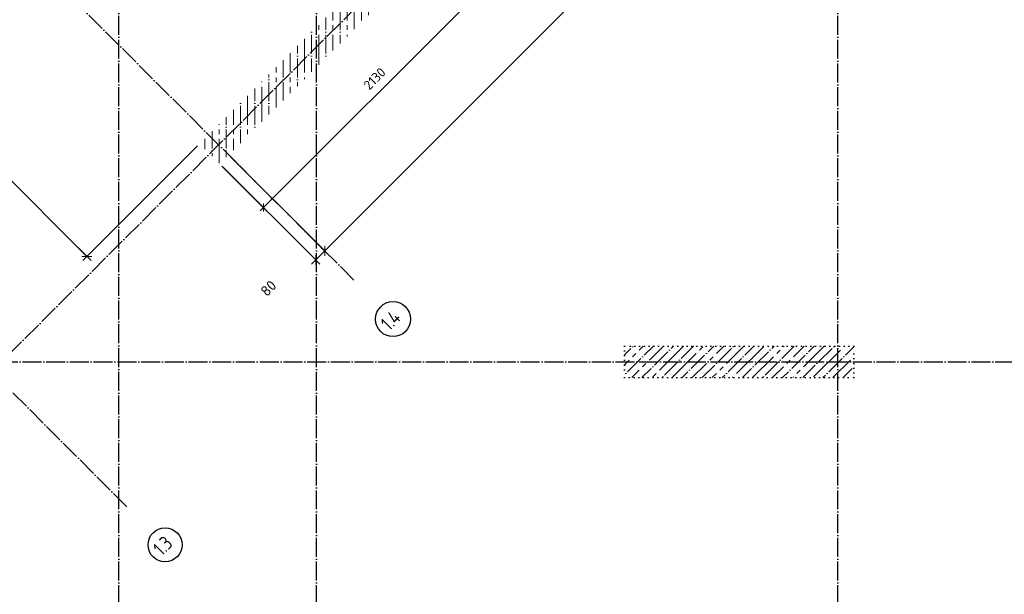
# Model space of a CAD drawing. Header units: millimetres. Extents: x -37663 to 118746, y -2869 to 47508.
# Tile 14 of 54: x 13273 to 19503, y 6929 to 10565. Entities that reach past the tile are written whole.
import ezdxf

# ---------------------------------------------------------------- set-up
doc = ezdxf.new("R2010")
doc.units = ezdxf.units.MM
doc.header["$PDMODE"] = 65
for name, pattern in [('______11', [150, 120, -15, 0, -15]), ('______5', [330, 240, -30, 30, -30]), ('______9', [30, 0, -30])]:
    doc.linetypes.add(name, pattern=pattern)
for name, color, linetype, lineweight in [('Колонна (2)', 7, 'Continuous', 35), ('Размерная линия_ общее', 7, 'Continuous', 13), ('Размерная линия_ общее_1', 7, 'Continuous', 13), ('Стена_ общее', 7, 'Continuous', 35)]:
    doc.layers.add(name, color=color, linetype=linetype, lineweight=lineweight)
doc.layers.add('Осевая линия_ общее', color=7, linetype='______5', lineweight=13, true_color=0xa0a0a0)
doc.styles.add('ISOCPEUR', font='ISOCPEUR')
doc.dimstyles.new('DIMSTYLE_3', dxfattribs={"dimtxt": 66, "dimasz": 75, "dimexe": 0, "dimexo": 0, "dimgap": 33, "dimtad": 2, "dimdec": 0, "dimrnd": 5, "dimzin": 12, "dimdsep": 46, "dimtxsty": 'ISOCPEUR', "dimblk1": 'ALL_ML_STRICH', "dimblk2": 'ALL_ML_STRICH', "dimsah": 1, "dimcen": 0, "dimclrd": 7, "dimclre": 256, "dimclrt": 7, "dimadec": 0, "dimazin": 0, "dimtfac": 1, "dimtdec": 0, "dimtix": 1, "dimtmove": 2, "dimatfit": 3, "dimfxl": 0, "dimtzin": 0, "dimlwd": 0, "dimlwe": -3, "dimarcsym": 0})
doc.dimstyles.new('DIMSTYLE_5', dxfattribs={"dimtxt": 66, "dimasz": 75, "dimexe": 0, "dimexo": 0, "dimgap": 33, "dimtad": 2, "dimdec": 0, "dimrnd": 5, "dimzin": 12, "dimdsep": 46, "dimtxsty": 'ISOCPEUR', "dimblk1": 'ALL_ML_STRICH', "dimblk2": 'ALL_ML_STRICH', "dimsah": 1, "dimcen": 0, "dimclrd": 7, "dimclre": 256, "dimclrt": 7, "dimadec": 0, "dimazin": 0, "dimtfac": 1, "dimtdec": 0, "dimtix": 1, "dimtmove": 2, "dimatfit": 3, "dimfxl": 0, "dimtvp": 1.2, "dimtzin": 0, "dimlwd": 0, "dimlwe": -3, "dimarcsym": 0})
doc.dimstyles.new('DIMSTYLE_8', dxfattribs={"dimtxt": 60, "dimasz": 60, "dimexe": 0, "dimexo": 0, "dimgap": 30, "dimtad": 2, "dimdec": 0, "dimrnd": 5, "dimzin": 12, "dimdsep": 46, "dimtxsty": 'ISOCPEUR', "dimblk1": 'ALL_ML_STRICH', "dimblk2": 'ALL_ML_STRICH', "dimsah": 1, "dimcen": 0, "dimclrd": 7, "dimclre": 256, "dimclrt": 7, "dimadec": 0, "dimazin": 0, "dimtfac": 1, "dimtdec": 0, "dimtix": 1, "dimtmove": 2, "dimatfit": 3, "dimfxl": 0, "dimtzin": 0, "dimlwd": 0, "dimlwe": -3, "dimarcsym": 0})

# ---------------------------------------------------------------- blocks, each defined once
blk = doc.blocks.new('ALL_ML_STRICH')
at = {"color": 0, "linetype": 'ByBlock', "lineweight": -2}
for p, q in [((-1, 0), (0.5, 0)), ((-0.3, -0.3), (0.3, 0.3)), ((0, -0.5), (0, 0.5))]:
    blk.add_line(p, q, dxfattribs=at)
blk = doc.blocks.new('*D191')
at = {"layer": 'DEFPOINTS', "color": 7, "linetype": 'Continuous', "lineweight": 13, "transparency": 33554687}
for p in [(14595.3, 9709.6), (14538.8, 9653.1), (15146.5, 9045.4)]:
    blk.add_point(p, dxfattribs=at)
at = {"layer": 'Размерная линия_ общее', "color": 253, "linetype": 'Continuous', "lineweight": -2, "true_color": 0xa0a0a0, "transparency": 33554687}
for p, q in [((14609.5, 9695.5), (15203, 9101.9)), ((14552.9, 9638.9), (15146.5, 9045.4))]:
    blk.add_line(p, q, dxfattribs=at)
at = {"layer": 'Размерная линия_ общее', "color": 7, "linetype": 'Continuous', "lineweight": -2, "transparency": 33554687}
blk.add_line((15146.5, 9045.4), (15203, 9101.9), dxfattribs=at)
at = {"layer": 'Размерная линия_ общее', "color": 7, "linetype": 'Continuous', "lineweight": 13, "transparency": 33554687, "xscale": 75, "yscale": 75, "zscale": 75}
for p, rotation in [((15146.5, 9045.4), 224.9999999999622), ((15203, 9101.9), 44.99999999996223)]:
    blk.add_blockref('ALL_ML_STRICH', p, dxfattribs=dict(at, rotation=rotation))
at = {"layer": 'Размерная линия_ общее', "color": 7, "linetype": 'Continuous', "lineweight": 13, "transparency": 33554687, "insert": (14847.2, 8865.6), "char_height": 66, "width": 132, "attachment_point": 5, "rotation": 45, "style": 'ISOCPEUR'}
blk.add_mtext('\\A1;{80}', dxfattribs=at)
blk = doc.blocks.new('*D192')
at = {"layer": 'DEFPOINTS', "color": 7, "linetype": 'Continuous', "lineweight": 13, "transparency": 33554687}
for p in [(20439.2, 15264.3), (14595.3, 9709.6), (15203, 9101.9)]:
    blk.add_point(p, dxfattribs=at)
at = {"layer": 'Размерная линия_ общее', "color": 253, "linetype": 'Continuous', "lineweight": -2, "true_color": 0xa0a0a0, "transparency": 33554687}
for p, q in [((20453.3, 15250.2), (20902.3, 14801.2)), ((14609.5, 9695.5), (15203, 9101.9))]:
    blk.add_line(p, q, dxfattribs=at)
at = {"layer": 'Размерная линия_ общее', "color": 7, "linetype": 'Continuous', "lineweight": -2, "transparency": 33554687}
blk.add_line((15203, 9101.9), (20902.3, 14801.2), dxfattribs=at)
at = {"layer": 'Размерная линия_ общее', "color": 7, "linetype": 'Continuous', "lineweight": 13, "transparency": 33554687, "xscale": 75, "yscale": 75, "zscale": 75}
for p, rotation in [((20902.3, 14801.2), 44.99999999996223), ((15203, 9101.9), 224.9999999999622)]:
    blk.add_blockref('ALL_ML_STRICH', p, dxfattribs=dict(at, rotation=rotation))
at = {"layer": 'Размерная линия_ общее', "color": 7, "linetype": 'Continuous', "lineweight": 13, "transparency": 33554687, "insert": (17996.3, 12012.6), "char_height": 66, "width": 264, "attachment_point": 5, "rotation": 45, "style": 'ISOCPEUR'}
blk.add_mtext('\\A1;{8060}', dxfattribs=at)
blk = doc.blocks.new('*D195')
at = {"layer": 'DEFPOINTS', "color": 7, "linetype": 'Continuous', "lineweight": 13, "transparency": 33554687}
for p in [(12629.6, 11562.2), (11916.8, 10849.5), (14411.5, 9780.3)]:
    blk.add_point(p, dxfattribs=at)
at = {"layer": 'Размерная линия_ общее', "color": 253, "linetype": 'Continuous', "lineweight": -2, "true_color": 0xa0a0a0, "transparency": 33554687}
for p, q in [((12615.4, 11548.1), (11916.8, 10849.5)), ((14397.3, 9766.2), (13698.7, 9067.6))]:
    blk.add_line(p, q, dxfattribs=at)
at = {"layer": 'Размерная линия_ общее', "color": 7, "linetype": 'Continuous', "lineweight": -2, "transparency": 33554687}
blk.add_line((11916.8, 10849.5), (13698.7, 9067.6), dxfattribs=at)
at = {"layer": 'Размерная линия_ общее', "color": 7, "linetype": 'Continuous', "lineweight": 13, "transparency": 33554687, "xscale": 75, "yscale": 75, "zscale": 75}
for p, rotation in [((11916.8, 10849.5), 134.9999999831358), ((13698.7, 9067.6), 314.9999999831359)]:
    blk.add_blockref('ALL_ML_STRICH', p, dxfattribs=dict(at, rotation=rotation))
at = {"layer": 'Размерная линия_ общее', "color": 7, "linetype": 'Continuous', "lineweight": 13, "transparency": 33554687, "insert": (12868.8, 10014.9), "char_height": 66, "width": 264, "attachment_point": 5, "rotation": 315, "style": 'ISOCPEUR'}
blk.add_mtext('\\A1;{2520}', dxfattribs=at)
blk = doc.blocks.new('СЛОЖНЫЙ_ОБЪЕКТ_1')
at = {"layer": 'Осевая линия_ общее', "color": 253, "linetype": '______11', "lineweight": -3, "true_color": 0xa0a0a0, "transparency": 33554687}
for p, q in [((13900, -2590), (13900, 47490)), ((15150, -2590), (15150, 40000)), ((18450, -2590), (18450, 20630)), ((5452.4, 694), (22613.9, 17855.5)), ((15387.3, 8917.7), (8924.3, 15380.6)), ((13951.9, 7482.2), (7488.9, 13945.2)), ((-2770, 8400), (26050, 8400))]:
    blk.add_line(p, q, dxfattribs=at)
at = {"layer": 'Осевая линия_ общее', "color": 7, "linetype": 'Continuous', "lineweight": 25, "transparency": 33554687}
for centre, radius in [((15635.7, 8670.2), 110.9), ((14192.8, 7242.1), 107.8)]:
    blk.add_circle(centre, radius, dxfattribs=at)
at = {"layer": 'Осевая линия_ общее', "color": 7, "linetype": 'Continuous', "lineweight": 25, "transparency": 33554687, "char_height": 90, "attachment_point": 7, "rotation": 45, "style": 'ISOCPEUR'}
for s, insert, width in [('\\W0.80;1.4', (15612.4, 8591.6), 179.917), ('\\W0.79;1.3', (14172.7, 7166.7), 170.421)]:
    blk.add_mtext(s, dxfattribs=dict(at, insert=insert, width=width))
blk = doc.blocks.new('*D362')
at = {"layer": 'DEFPOINTS', "color": 7, "linetype": 'Continuous', "lineweight": 13, "transparency": 33554687}
for p in [(16044.9, 11159.2), (16322.1, 10881.9), (14538.8, 9653.1)]:
    blk.add_point(p, dxfattribs=at)
at = {"layer": 'Размерная линия_ общее_1', "color": 253, "linetype": 'Continuous', "lineweight": -2, "true_color": 0xa0a0a0, "transparency": 33554687}
for p, q in [((16066.1, 11138), (16322.1, 10881.9)), ((14560, 9631.8), (14816, 9375.8))]:
    blk.add_line(p, q, dxfattribs=at)
at = {"layer": 'Размерная линия_ общее_1', "color": 7, "linetype": 'Continuous', "lineweight": -2, "transparency": 33554687}
blk.add_line((16322.1, 10881.9), (14816, 9375.8), dxfattribs=at)
at = {"layer": 'Размерная линия_ общее_1', "color": 7, "linetype": 'Continuous', "lineweight": 13, "transparency": 33554687, "xscale": 60, "yscale": 60, "zscale": 60}
for p, rotation in [((16322.1, 10881.9), 45.00000001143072), ((14816, 9375.8), 225.0000000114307)]:
    blk.add_blockref('ALL_ML_STRICH', p, dxfattribs=dict(at, rotation=rotation))
at = {"layer": 'Размерная линия_ общее_1', "color": 7, "linetype": 'Continuous', "lineweight": 13, "transparency": 33554687, "insert": (15518.9, 10191.8), "char_height": 60, "width": 240, "attachment_point": 5, "rotation": 45, "style": 'ISOCPEUR'}
blk.add_mtext('\\A1;{2130}', dxfattribs=at)

msp = doc.modelspace()

# ---------------------------------------------------------------- hatches: boundary and pattern name
at = {"layer": 'Колонна (2)', "lineweight": 18, "transparency": 33554687}
h = msp.add_hatch(dxfattribs=at)
h.set_pattern_fill('__________539', color=256, scale=30, style=0, pattern_type=2)
h.set_pattern_definition([(45, (0, 0), (-63.6396, 63.6396), [120, -15, 0, -15]), (45, (-31.82, 31.82), (-63.6396, 63.6396), [240, -30, 30, -30])])
h.paths.add_polyline_path([(17100, 8300), (18550, 8300), (18550, 8500), (17100, 8500)], flags=0)
at = {"layer": 'Стена_ общее', "linetype": 'Continuous', "lineweight": 18, "transparency": 33554687}
h = msp.add_hatch(dxfattribs=at)
h.set_pattern_fill('__________541', scale=30, style=0, pattern_type=2)
h.set_pattern_definition([(90, (0, 0), (-90, 6e-15), [120, -15, 0, -15]), (90, (-45, 6e-15), (-90, 6e-15), [240, -30, 30, -30])])
h.paths.add_polyline_path([(15917.6, 11286.5), (14411.5, 9780.3), (14538.8, 9653.1), (16044.9, 11159.2)], flags=0)

# ---------------------------------------------------------------- linework, layer by layer
at = {"layer": 'Колонна (2)', "color": 7, "linetype": '______9', "lineweight": -3, "transparency": 33554687}
for p, q in [((18550, 8500), (17100, 8500)), ((17100, 8500), (17100, 8300)), ((18550, 8300), (18550, 8500)), ((17100, 8300), (18550, 8300))]:
    msp.add_line(p, q, dxfattribs=at)

# ---------------------------------------------------------------- block references
at = {"layer": 'Осевая линия_ общее', "color": 253, "linetype": '______11', "lineweight": -3, "true_color": 0xa0a0a0, "transparency": 33554687}
msp.add_blockref('СЛОЖНЫЙ_ОБЪЕКТ_1', (0, 0), dxfattribs=at)

# ---------------------------------------------------------------- dimensions: what is measured, and where the dimension line sits
at = {"layer": 'Размерная линия_ общее', "color": 7, "linetype": 'Continuous', "lineweight": 13, "transparency": 33554687}
for base, p1, p2, angle, dimstyle, picture, middle in [((20902.3, 14801.2), (14609.5, 9695.5), (20453.3, 15250.2), 45, 'DIMSTYLE_3', '*D192', (17996.3, 12012.6)), ((13698.7, 9067.6), (12615.4, 11548.1), (14397.3, 9766.2), 315, 'DIMSTYLE_3', '*D195', (12868.8, 10014.9)), ((15203, 9101.9), (14552.9, 9638.9), (14609.5, 9695.5), 45, 'DIMSTYLE_5', '*D191', (14847.2, 8865.6))]:
    dim = msp.add_linear_dim(base=base, p1=p1, p2=p2, angle=angle, dimstyle=dimstyle, override={"dimpost": '<>', "dimclrd": 7, "dimclre": 253, "dimclrt": 7, "dimlwd": 0, "dimlwe": 65533}, dxfattribs=at)
    dim.commit()
    dim.dimension.update_dxf_attribs({"geometry": picture, "text_midpoint": middle, "dimtype": 160})
at = {"layer": 'Размерная линия_ общее_1', "color": 7, "linetype": 'Continuous', "lineweight": 13, "transparency": 33554687}
dim = msp.add_linear_dim(base=(14816, 9375.8), p1=(16066.1, 11138), p2=(14560, 9631.8), angle=225, dimstyle='DIMSTYLE_8', override={"dimpost": '<>', "dimclrd": 7, "dimclre": 253, "dimclrt": 7, "dimlwd": 0, "dimlwe": 65533}, dxfattribs=at)
dim.commit()
dim.dimension.update_dxf_attribs({"geometry": '*D362', "text_midpoint": (15518.9, 10191.8), "dimtype": 160})

doc.saveas('drawing.dxf')
